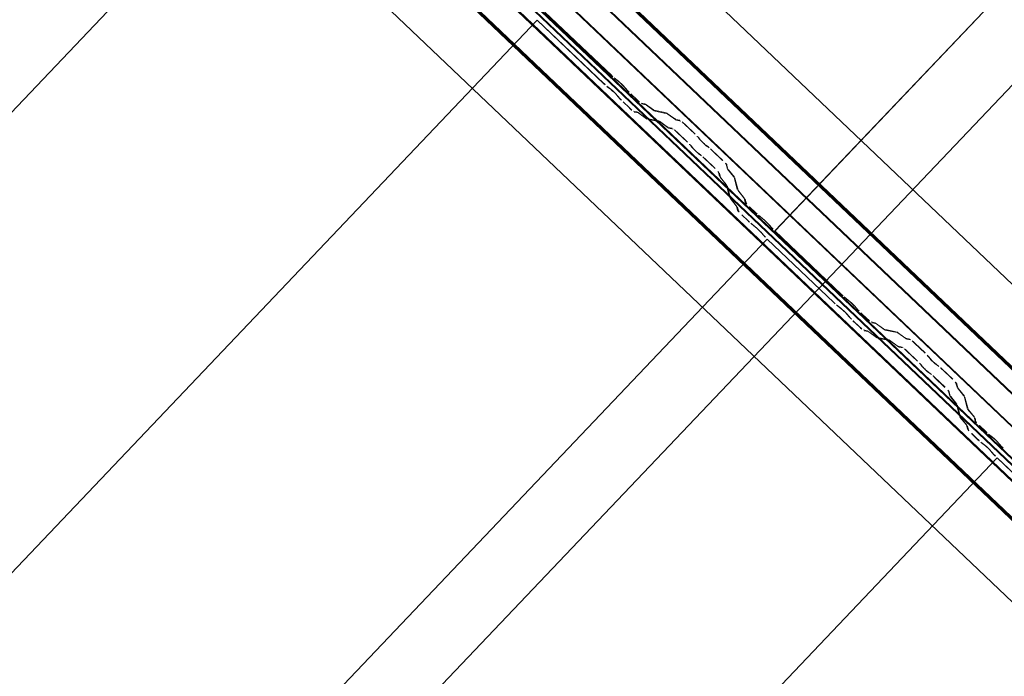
# Model space of a CAD drawing. Header units: metres. Extents: x 32343131.6 to 32343183.7, y 5699223.3 to 5699275.1.
# Tile 138 of 190: x 32343166.6 to 32343167.8, y 5699239.7 to 5699240.5. Entities that reach past the tile are written whole.
import ezdxf

# ---------------------------------------------------------------- set-up
doc = ezdxf.new("R2010")
doc.units = ezdxf.units.M
doc.layers.add('0-1', color=7, linetype='Continuous', lineweight=5)
doc.layers.add('G-ANNO-SYMB-1', color=7, linetype='Continuous', lineweight=9)
for name, color, linetype, lineweight, true_color in [('A-ROOF-1', 7, 'Continuous', 5, 0xcccccc), ('E-POWR-CNDT-1', 5, 'Continuous', 70, 0x0000ff), ('S-BEAM-1', 7, 'Continuous', 5, 0xcccccc)]:
    doc.layers.add(name, color=color, linetype=linetype, lineweight=lineweight, true_color=true_color)

# ---------------------------------------------------------------- blocks, each defined once
blk = doc.blocks.new('Ortgang Hochpunkt1 - Ortgang Hochpunkt-3544518-TGA_190_LP5_GR_DA-TGA-01_G_')
at = {"layer": 'A-ROOF-1'}
for p, q in [((89.4753, -25.0355), (54.6993, 8.0497)), ((89.4753, -25.0355), (54.6993, 8.0497)), ((86.4354, -22.3491), (80.6888, -16.8819)), ((86.4339, -22.349), (80.689, -16.8833)), ((86.4267, -22.3482), (80.6901, -16.8905)), ((86.4255, -22.3481), (80.6903, -16.8917)), ((86.4075, -22.3502), (80.6891, -16.9098)), ((80.6893, -16.9082), (86.4091, -22.3499))]:
    blk.add_line(p, q, dxfattribs=at)
blk = doc.blocks.new('Wasserleitblech1 - Wasserleitblech-3545928-TGA_190_LP5_GR_DA-TGA-01_G_')
at = {"layer": 'A-ROOF-1'}
for p, q in [((97.5593, -16.5384), (62.7833, 16.5468)), ((97.5593, -16.5384), (62.7833, 16.5468)), ((94.7273, -13.5991), (89.0149, -8.1643)), ((89.0159, -8.1639), (94.7277, -13.598)), ((94.7238, -13.6344), (88.9793, -8.1692)), ((94.7236, -13.6332), (88.9806, -8.1694))]:
    blk.add_line(p, q, dxfattribs=at)
blk = doc.blocks.new('ARC_190_LPX_FM_Stellplätze_rvt-1-TGA_190_LP5_GR_DA-TGA-01_G_')
at = {"layer": 'S-BEAM-1'}
for p, q in [((32343167.5331, 5699240.2328), (32343175.7954, 5699248.9173)), ((32343167.5331, 5699240.2328), (32343175.7954, 5699248.9173)), ((32343167.5332, 5699240.2329), (32343175.7955, 5699248.9174)), ((32343167.5332, 5699240.2329), (32343175.7955, 5699248.9174)), ((32343159.0366, 5699232.3901), (32343166.9808, 5699240.7404)), ((32343159.0366, 5699232.3901), (32343166.9808, 5699240.7404)), ((32343159.0366, 5699232.3901), (32343166.9807, 5699240.7403)), ((32343159.0366, 5699232.3901), (32343166.9807, 5699240.7403)), ((32343167.2614, 5699240.4913), (32343167.3403, 5699240.4163)), ((32343167.3404, 5699240.4164), (32343167.2615, 5699240.4914)), ((32343158.9901, 5699231.7973), (32343167.2524, 5699240.4818)), ((32343158.9901, 5699231.7973), (32343167.2524, 5699240.4818)), ((32343158.9902, 5699231.7974), (32343167.2525, 5699240.4819)), ((32343158.9902, 5699231.7974), (32343167.2525, 5699240.4819)), ((32343167.2524, 5699240.4818), (32343167.2525, 5699240.4819)), ((32343167.2525, 5699240.4819), (32343167.2524, 5699240.4818)), ((32343167.3312, 5699240.4068), (32343167.2524, 5699240.4818)), ((32343167.2525, 5699240.4819), (32343167.3313, 5699240.4069)), ((32343167.3483, 5699240.4098), (32343167.3435, 5699240.4136)), ((32343167.3442, 5699240.4128), (32343167.349, 5699240.409)), ((32343167.3345, 5699240.4041), (32343167.3393, 5699240.4003)), ((32343167.34, 5699240.3995), (32343167.3352, 5699240.4033)), ((32343167.3551, 5699240.4031), (32343167.3592, 5699240.3986)), ((32343167.36, 5699240.3979), (32343167.356, 5699240.4025)), ((32343167.3502, 5699240.3891), (32343167.3461, 5699240.3937)), ((32343167.347, 5699240.393), (32343167.351, 5699240.3884)), ((32343167.3629, 5699240.3948), (32343167.3704, 5699240.3876)), ((32343167.3705, 5699240.3877), (32343167.363, 5699240.3949)), ((32343167.3539, 5699240.3854), (32343167.3615, 5699240.3782)), ((32343167.3614, 5699240.3782), (32343167.3539, 5699240.3853)), ((32343167.3795, 5699240.3831), (32343167.3751, 5699240.384)), ((32343167.3762, 5699240.3829), (32343167.3806, 5699240.382)), ((32343167.3898, 5699240.3758), (32343167.3805, 5699240.3825)), ((32343167.3814, 5699240.3816), (32343167.3906, 5699240.3749)), ((32343167.405, 5699240.3724), (32343167.3906, 5699240.3754)), ((32343167.3661, 5699240.3745), (32343167.3705, 5699240.3736)), ((32343167.3716, 5699240.3725), (32343167.3671, 5699240.3734)), ((32343167.3715, 5699240.373), (32343167.3807, 5699240.3663)), ((32343167.3816, 5699240.3654), (32343167.3724, 5699240.3721)), ((32343167.3815, 5699240.3659), (32343167.396, 5699240.3629)), ((32343167.3971, 5699240.3619), (32343167.3826, 5699240.3648)), ((32343167.3916, 5699240.3743), (32343167.4061, 5699240.3714)), ((32343167.4152, 5699240.3652), (32343167.406, 5699240.3718)), ((32343167.4069, 5699240.3709), (32343167.4161, 5699240.3643)), ((32343167.421, 5699240.3637), (32343167.416, 5699240.3647)), ((32343167.4171, 5699240.3637), (32343167.422, 5699240.3627)), ((32343167.397, 5699240.3624), (32343167.4062, 5699240.3557)), ((32343167.4071, 5699240.3548), (32343167.3979, 5699240.3614)), ((32343167.407, 5699240.3552), (32343167.4119, 5699240.3542)), ((32343167.413, 5699240.3532), (32343167.4081, 5699240.3542)), ((32343167.4266, 5699240.3589), (32343167.439, 5699240.3472)), ((32343167.4391, 5699240.3473), (32343167.4267, 5699240.359)), ((32343167.4299, 5699240.3377), (32343167.4176, 5699240.3494)), ((32343167.4177, 5699240.3495), (32343167.43, 5699240.3378)), ((32343167.4424, 5699240.3436), (32343167.4442, 5699240.3414)), ((32343167.4451, 5699240.3406), (32343167.4433, 5699240.3428)), ((32343167.4352, 5699240.3319), (32343167.4334, 5699240.3341)), ((32343167.4343, 5699240.3333), (32343167.4361, 5699240.3311)), ((32343167.4546, 5699240.3321), (32343167.4523, 5699240.3338)), ((32343167.4532, 5699240.3329), (32343167.4554, 5699240.3312)), ((32343167.4433, 5699240.3243), (32343167.4456, 5699240.3226)), ((32343167.4464, 5699240.3217), (32343167.4441, 5699240.3234)), ((32343167.4625, 5699240.3067), (32343167.4502, 5699240.3185)), ((32343167.4503, 5699240.3185), (32343167.4626, 5699240.3068)), ((32343167.4592, 5699240.3279), (32343167.4715, 5699240.3162)), ((32343167.4716, 5699240.3163), (32343167.4593, 5699240.328)), ((32343167.4755, 5699240.3118), (32343167.4768, 5699240.3069)), ((32343167.4778, 5699240.3059), (32343167.4766, 5699240.3108)), ((32343167.4774, 5699240.3059), (32343167.4845, 5699240.2971)), ((32343167.4855, 5699240.2963), (32343167.4783, 5699240.3051)), ((32343167.4677, 5699240.2974), (32343167.4665, 5699240.3023)), ((32343167.4676, 5699240.3013), (32343167.4688, 5699240.2964)), ((32343167.4755, 5699240.2876), (32343167.4684, 5699240.2965)), ((32343167.4693, 5699240.2956), (32343167.4764, 5699240.2868)), ((32343167.485, 5699240.2963), (32343167.4887, 5699240.282)), ((32343167.4897, 5699240.281), (32343167.4861, 5699240.2953)), ((32343167.4796, 5699240.2725), (32343167.476, 5699240.2868)), ((32343167.4771, 5699240.2858), (32343167.4807, 5699240.2715)), ((32343167.4874, 5699240.2627), (32343167.4803, 5699240.2715)), ((32343167.4812, 5699240.2707), (32343167.4883, 5699240.2619)), ((32343167.4893, 5699240.281), (32343167.4964, 5699240.2722)), ((32343167.4974, 5699240.2713), (32343167.4902, 5699240.2802)), ((32343167.4969, 5699240.2714), (32343167.498, 5699240.267)), ((32343167.4991, 5699240.266), (32343167.498, 5699240.2704)), ((32343167.489, 5699240.2575), (32343167.4879, 5699240.2619)), ((32343167.489, 5699240.2609), (32343167.4901, 5699240.2565)), ((32343167.503, 5699240.2615), (32343167.5105, 5699240.2543)), ((32343167.5106, 5699240.2544), (32343167.5031, 5699240.2616)), ((32343167.5015, 5699240.2448), (32343167.494, 5699240.252)), ((32343167.4941, 5699240.2521), (32343167.5016, 5699240.2449)), ((32343167.5186, 5699240.2478), (32343167.5138, 5699240.2516)), ((32343167.5145, 5699240.2508), (32343167.5193, 5699240.247)), ((32343167.5048, 5699240.2421), (32343167.5095, 5699240.2383)), ((32343167.5102, 5699240.2375), (32343167.5055, 5699240.2413)), ((32343167.5254, 5699240.2412), (32343167.5294, 5699240.2366)), ((32343167.5303, 5699240.2359), (32343167.5262, 5699240.2405)), ((32343167.5204, 5699240.2271), (32343167.5164, 5699240.2317)), ((32343167.5172, 5699240.231), (32343167.5212, 5699240.2264)), ((32343167.5332, 5699240.2329), (32343167.5331, 5699240.2328)), ((32343167.5331, 5699240.2328), (32343167.5332, 5699240.2329)), ((32343167.5331, 5699240.2328), (32343167.612, 5699240.1578)), ((32343167.612, 5699240.1579), (32343167.5332, 5699240.2329)), ((32343159.2618, 5699231.5388), (32343167.5241, 5699240.2233)), ((32343159.2618, 5699231.5388), (32343167.5241, 5699240.2233)), ((32343159.2619, 5699231.5389), (32343167.5242, 5699240.2234)), ((32343159.2619, 5699231.5389), (32343167.5242, 5699240.2234)), ((32343167.5241, 5699240.2233), (32343167.5242, 5699240.2234)), ((32343167.5242, 5699240.2234), (32343167.5241, 5699240.2233)), ((32343167.6029, 5699240.1483), (32343167.5241, 5699240.2233)), ((32343167.5242, 5699240.2234), (32343167.603, 5699240.1484)), ((32343167.62, 5699240.1513), (32343167.6152, 5699240.1551)), ((32343167.6159, 5699240.1543), (32343167.6207, 5699240.1505)), ((32343167.6062, 5699240.1456), (32343167.611, 5699240.1418)), ((32343167.6117, 5699240.141), (32343167.6069, 5699240.1448)), ((32343167.6268, 5699240.1447), (32343167.6309, 5699240.1401)), ((32343167.6317, 5699240.1394), (32343167.6277, 5699240.144)), ((32343167.6218, 5699240.1306), (32343167.6178, 5699240.1352)), ((32343167.6186, 5699240.1345), (32343167.6227, 5699240.13)), ((32343167.6346, 5699240.1363), (32343167.6421, 5699240.1292)), ((32343167.6422, 5699240.1293), (32343167.6347, 5699240.1364)), ((32343167.6331, 5699240.1197), (32343167.6255, 5699240.1268)), ((32343167.6256, 5699240.1269), (32343167.6332, 5699240.1198)), ((32343167.6512, 5699240.1246), (32343167.6468, 5699240.1255)), ((32343167.6479, 5699240.1244), (32343167.6523, 5699240.1235)), ((32343167.6614, 5699240.1173), (32343167.6522, 5699240.124)), ((32343167.6531, 5699240.1231), (32343167.6623, 5699240.1164)), ((32343167.6378, 5699240.116), (32343167.6422, 5699240.1151)), ((32343167.6433, 5699240.1141), (32343167.6388, 5699240.115)), ((32343167.6432, 5699240.1145), (32343167.6524, 5699240.1079)), ((32343167.6533, 5699240.1069), (32343167.6441, 5699240.1136)), ((32343167.6532, 5699240.1074), (32343167.6677, 5699240.1045)), ((32343167.6767, 5699240.1139), (32343167.6622, 5699240.1169)), ((32343167.6633, 5699240.1158), (32343167.6778, 5699240.1129)), ((32343167.6869, 5699240.1067), (32343167.6777, 5699240.1134)), ((32343167.6786, 5699240.1124), (32343167.6878, 5699240.1058)), ((32343167.6688, 5699240.1034), (32343167.6543, 5699240.1064)), ((32343167.6687, 5699240.1039), (32343167.6779, 5699240.0972)), ((32343167.6788, 5699240.0963), (32343167.6695, 5699240.103)), ((32343167.6787, 5699240.0968), (32343167.6836, 5699240.0957)), ((32343167.6847, 5699240.0947), (32343167.6798, 5699240.0957)), ((32343167.6926, 5699240.1052), (32343167.6877, 5699240.1062)), ((32343167.6888, 5699240.1052), (32343167.6937, 5699240.1042)), ((32343167.6983, 5699240.1004), (32343167.7107, 5699240.0887)), ((32343167.7107, 5699240.0888), (32343167.6984, 5699240.1005)), ((32343167.7016, 5699240.0792), (32343167.6893, 5699240.0909)), ((32343167.6894, 5699240.091), (32343167.7017, 5699240.0793)), ((32343167.7141, 5699240.0851), (32343167.7159, 5699240.0829)), ((32343167.7168, 5699240.0821), (32343167.715, 5699240.0843)), ((32343167.7069, 5699240.0734), (32343167.7051, 5699240.0756)), ((32343167.706, 5699240.0748), (32343167.7078, 5699240.0726)), ((32343167.7263, 5699240.0736), (32343167.724, 5699240.0753)), ((32343167.7248, 5699240.0744), (32343167.7271, 5699240.0727)), ((32343167.715, 5699240.0658), (32343167.7173, 5699240.0641)), ((32343167.7181, 5699240.0632), (32343167.7158, 5699240.0649)), ((32343167.7309, 5699240.0695), (32343167.7432, 5699240.0577)), ((32343167.7433, 5699240.0578), (32343167.731, 5699240.0696)), ((32343167.7219, 5699240.0601), (32343167.7343, 5699240.0483)), ((32343167.7342, 5699240.0482), (32343167.7219, 5699240.06)), ((32343167.7472, 5699240.0533), (32343167.7484, 5699240.0484)), ((32343167.7495, 5699240.0474), (32343167.7483, 5699240.0523)), ((32343167.7394, 5699240.0389), (32343167.7382, 5699240.0438)), ((32343167.7393, 5699240.0428), (32343167.7405, 5699240.0379)), ((32343167.7472, 5699240.0291), (32343167.7401, 5699240.038)), ((32343167.7491, 5699240.0475), (32343167.7562, 5699240.0386)), ((32343167.7571, 5699240.0378), (32343167.75, 5699240.0466)), ((32343167.7567, 5699240.0378), (32343167.7603, 5699240.0235)), ((32343167.741, 5699240.0372), (32343167.7481, 5699240.0283)), ((32343167.7513, 5699240.014), (32343167.7477, 5699240.0283)), ((32343167.7488, 5699240.0273), (32343167.7524, 5699240.013)), ((32343167.7614, 5699240.0225), (32343167.7578, 5699240.0368)), ((32343167.761, 5699240.0226), (32343167.7681, 5699240.0137)), ((32343167.769, 5699240.0129), (32343167.7619, 5699240.0217)), ((32343167.7591, 5699240.0042), (32343167.7519, 5699240.0131)), ((32343167.7529, 5699240.0123), (32343167.76, 5699240.0034)), ((32343167.7607, 5699239.999), (32343167.7596, 5699240.0034)), ((32343167.7686, 5699240.0129), (32343167.7697, 5699240.0085)), ((32343167.7708, 5699240.0075), (32343167.7697, 5699240.0119)), ((32343167.7747, 5699240.003), (32343167.7822, 5699239.9958)), ((32343167.7823, 5699239.9959), (32343167.7748, 5699240.0031)), ((32343167.7607, 5699240.0024), (32343167.7618, 5699239.998)), ((32343167.7732, 5699239.9864), (32343167.7657, 5699239.9935)), ((32343167.7658, 5699239.9936), (32343167.7733, 5699239.9864)), ((32343167.7902, 5699239.9893), (32343167.7855, 5699239.9931)), ((32343167.7862, 5699239.9923), (32343167.7909, 5699239.9885)), ((32343167.7765, 5699239.9836), (32343167.7812, 5699239.9798)), ((32343167.7819, 5699239.979), (32343167.7772, 5699239.9828)), ((32343167.7971, 5699239.9827), (32343167.8011, 5699239.9781)), ((32343167.8019, 5699239.9775), (32343167.7979, 5699239.982)), ((32343167.7921, 5699239.9686), (32343167.7881, 5699239.9732)), ((32343167.7889, 5699239.9725), (32343167.7929, 5699239.968)), ((32343159.5335, 5699231.2803), (32343167.7958, 5699239.9648)), ((32343159.5335, 5699231.2803), (32343167.7958, 5699239.9648)), ((32343159.5336, 5699231.2804), (32343167.7959, 5699239.9649)), ((32343159.5336, 5699231.2804), (32343167.7959, 5699239.9649)), ((32343167.7958, 5699239.9648), (32343167.7959, 5699239.9649)), ((32343167.7959, 5699239.9649), (32343167.7958, 5699239.9648)), ((32343167.8746, 5699239.8899), (32343167.7958, 5699239.9648)), ((32343167.7959, 5699239.9649), (32343167.8747, 5699239.8899))]:
    blk.add_line(p, q, dxfattribs=at)
for centre, major_axis, ratio, start_param, end_param in [((32343167.3407, 5699240.4168), (-0.00543, 0.00517), 0.087156, 1.570796, 2.355302), ((32343167.3407, 5699240.4168), (-0.00435, 0.00414), 0.087156, 1.570796, 2.355303), ((32343167.3518, 5699240.4058), (-0.00543, 0.00517), 0.087156, 3.927882, 5.496895), ((32343167.3317, 5699240.4073), (-0.00543, 0.00517), 0.087155, 1.570797, 2.355303), ((32343167.3317, 5699240.4073), (-0.00435, 0.00414), 0.087155, 1.570797, 2.355303), ((32343167.3428, 5699240.3963), (-0.00543, 0.00517), 0.087155, 3.927884, 5.496896), ((32343167.3428, 5699240.3963), (-0.00435, 0.00414), 0.087155, 3.927883, 5.496899), ((32343167.3518, 5699240.4058), (-0.00435, 0.00414), 0.087156, 3.927877, 5.496895), ((32343167.3633, 5699240.3953), (-0.00543, 0.00517), 0.087156, 0.78629, 1.570797), ((32343167.3543, 5699240.3858), (-0.00543, 0.00517), 0.087156, 0.786292, 1.570796), ((32343167.3543, 5699240.3858), (-0.00435, 0.00414), 0.087156, 0.78629, 1.570796), ((32343167.3633, 5699240.3953), (-0.00435, 0.00414), 0.087156, 0.786288, 1.570797), ((32343167.3708, 5699240.3881), (-0.00543, 0.00517), 0.087156, 1.570796, 3.0036), ((32343167.3708, 5699240.3881), (-0.00435, 0.00414), 0.087155, 1.570796, 3.003604), ((32343167.3618, 5699240.3786), (-0.00543, 0.00517), 0.087155, 1.570797, 3.003604), ((32343167.3618, 5699240.3786), (-0.00435, 0.00414), 0.087156, 1.570797, 3.003607), ((32343167.3849, 5699240.3779), (-0.00543, 0.00517), 0.087156, 5.711274, 6.1452), ((32343167.3849, 5699240.3779), (-0.00435, 0.00414), 0.087156, 5.711272, 6.145196), ((32343167.3863, 5699240.3795), (-0.00435, 0.00414), 0.087156, 2.569685, 3.003603), ((32343167.3863, 5699240.3795), (-0.00543, 0.00517), 0.087155, 2.569681, 3.003602), ((32343167.3758, 5699240.3684), (-0.00543, 0.00517), 0.087156, 5.711278, 6.145196), ((32343167.3758, 5699240.3684), (-0.00435, 0.00414), 0.087156, 5.711273, 6.145193), ((32343167.3773, 5699240.37), (-0.00435, 0.00414), 0.087156, 2.569681, 3.003605), ((32343167.3773, 5699240.37), (-0.00543, 0.00517), 0.087156, 2.569681, 3.003604), ((32343167.4103, 5699240.3672), (-0.00543, 0.00517), 0.087156, 5.711274, 6.145198), ((32343167.4103, 5699240.3672), (-0.00435, 0.00414), 0.087156, 5.711272, 6.145196), ((32343167.4118, 5699240.3689), (-0.00435, 0.00414), 0.087156, 2.569683, 3.003604), ((32343167.4118, 5699240.3689), (-0.00543, 0.00517), 0.087156, 2.569681, 3.003601), ((32343167.4263, 5699240.3585), (-0.00543, 0.00517), 0.087156, 4.712389, 6.1452), ((32343167.4013, 5699240.3577), (-0.00543, 0.00517), 0.087156, 5.711278, 6.145196), ((32343167.4013, 5699240.3577), (-0.00435, 0.00414), 0.087156, 5.711273, 6.145193), ((32343167.4027, 5699240.3594), (-0.00435, 0.00414), 0.087156, 2.56968, 3.003605), ((32343167.4027, 5699240.3594), (-0.00543, 0.00517), 0.087156, 2.569682, 3.003604), ((32343167.4173, 5699240.349), (-0.00543, 0.00517), 0.087156, 4.712389, 6.145196), ((32343167.4173, 5699240.349), (-0.00435, 0.00414), 0.087156, 4.712389, 6.145191), ((32343167.4263, 5699240.3585), (-0.00435, 0.00414), 0.087156, 4.712389, 6.145196), ((32343167.4386, 5699240.3468), (-0.00435, 0.00414), 0.087156, 3.741007, 4.712389), ((32343167.4386, 5699240.3468), (-0.00543, 0.00517), 0.087156, 3.74101, 4.712389), ((32343167.4489, 5699240.3374), (-0.00543, 0.00517), 0.087156, 0.599417, 2.542175), ((32343167.4489, 5699240.3374), (-0.00435, 0.00414), 0.087155, 0.599417, 2.542176), ((32343167.4296, 5699240.3373), (-0.00435, 0.00414), 0.087156, 3.741009, 4.712389), ((32343167.4296, 5699240.3373), (-0.00543, 0.00517), 0.087156, 3.741009, 4.712389), ((32343167.4399, 5699240.3279), (-0.00543, 0.00517), 0.087155, 0.599421, 2.542176), ((32343167.4399, 5699240.3279), (-0.00435, 0.00414), 0.087155, 0.599418, 2.542181), ((32343167.4588, 5699240.3276), (-0.00543, 0.00517), 0.087156, 4.712389, 5.683769), ((32343167.4588, 5699240.3276), (-0.00435, 0.00414), 0.087155, 4.712389, 5.683768), ((32343167.4498, 5699240.3181), (-0.00543, 0.00517), 0.087156, 4.712389, 5.683768), ((32343167.4498, 5699240.3181), (-0.00435, 0.00414), 0.087156, 4.712389, 5.683766), ((32343167.4712, 5699240.3158), (-0.00435, 0.00414), 0.087156, 3.27958, 4.712389), ((32343167.4712, 5699240.3158), (-0.00543, 0.00517), 0.087156, 3.279581, 4.712389), ((32343167.4822, 5699240.3019), (-0.00543, 0.00517), 0.087155, 0.137989, 0.571912), ((32343167.4822, 5699240.3019), (-0.00435, 0.00414), 0.087156, 0.137987, 0.571912), ((32343167.4621, 5699240.3063), (-0.00435, 0.00414), 0.087156, 3.279581, 4.712389), ((32343167.4621, 5699240.3063), (-0.00543, 0.00517), 0.087156, 3.279579, 4.712389), ((32343167.4732, 5699240.2924), (-0.00543, 0.00517), 0.087156, 0.137986, 0.571912), ((32343167.4732, 5699240.2924), (-0.00435, 0.00414), 0.087156, 0.137988, 0.571915), ((32343167.4806, 5699240.3003), (-0.00435, 0.00414), 0.087156, 3.279583, 3.713505), ((32343167.4806, 5699240.3003), (-0.00543, 0.00517), 0.087156, 3.279581, 3.713503), ((32343167.4716, 5699240.2909), (-0.00435, 0.00414), 0.087156, 3.279581, 3.713507), ((32343167.4716, 5699240.2909), (-0.00543, 0.00517), 0.087155, 3.279579, 3.713505), ((32343167.4941, 5699240.2769), (-0.00543, 0.00517), 0.087156, 0.137989, 0.571912), ((32343167.4851, 5699240.2675), (-0.00543, 0.00517), 0.087156, 0.137985, 0.571912), ((32343167.4851, 5699240.2675), (-0.00435, 0.00414), 0.087156, 0.137989, 0.57191), ((32343167.4941, 5699240.2769), (-0.00435, 0.00414), 0.087156, 0.137985, 0.571912), ((32343167.4925, 5699240.2754), (-0.00435, 0.00414), 0.087156, 3.279585, 3.713505), ((32343167.4925, 5699240.2754), (-0.00543, 0.00517), 0.087156, 3.279581, 3.713504), ((32343167.4835, 5699240.266), (-0.00435, 0.00414), 0.087156, 3.279581, 3.713503), ((32343167.4835, 5699240.266), (-0.00543, 0.00517), 0.087156, 3.279577, 3.713505), ((32343167.5035, 5699240.2619), (-0.00543, 0.00517), 0.087156, 0.137989, 1.570796), ((32343167.5035, 5699240.2619), (-0.00435, 0.00414), 0.087156, 0.137983, 1.570796), ((32343167.4944, 5699240.2525), (-0.00543, 0.00517), 0.087156, 0.137994, 1.570796), ((32343167.4944, 5699240.2525), (-0.00435, 0.00414), 0.087156, 0.137989, 1.570796), ((32343167.511, 5699240.2548), (-0.00543, 0.00517), 0.087156, 1.570797, 2.355304), ((32343167.511, 5699240.2548), (-0.00435, 0.00414), 0.087156, 1.570796, 2.355303), ((32343167.5221, 5699240.2438), (-0.00543, 0.00517), 0.087155, 3.927883, 5.496894), ((32343167.5221, 5699240.2438), (-0.00435, 0.00414), 0.087155, 3.927886, 5.496896), ((32343167.502, 5699240.2453), (-0.00543, 0.00517), 0.087156, 1.570797, 2.355303), ((32343167.502, 5699240.2453), (-0.00435, 0.00414), 0.087156, 1.570797, 2.355308), ((32343167.5131, 5699240.2343), (-0.00543, 0.00517), 0.087156, 3.927883, 5.496895), ((32343167.5131, 5699240.2343), (-0.00435, 0.00414), 0.087156, 3.927883, 5.496895), ((32343167.5336, 5699240.2333), (-0.00543, 0.00517), 0.087155, 0.78629, 1.570796), ((32343167.5336, 5699240.2333), (-0.00435, 0.00414), 0.087156, 0.786289, 1.570796), ((32343167.5246, 5699240.2238), (-0.00543, 0.00517), 0.087156, 0.78629, 1.570797), ((32343167.5246, 5699240.2238), (-0.00435, 0.00414), 0.087155, 0.78629, 1.570797), ((32343167.6124, 5699240.1583), (-0.00435, 0.00414), 0.087155, 1.570796, 2.355303), ((32343167.6124, 5699240.1583), (-0.00543, 0.00517), 0.087156, 1.570796, 2.355302), ((32343167.6034, 5699240.1488), (-0.00543, 0.00517), 0.087155, 1.570797, 2.355303), ((32343167.6034, 5699240.1488), (-0.00435, 0.00414), 0.087155, 1.570797, 2.355304), ((32343167.6235, 5699240.1473), (-0.00543, 0.00517), 0.087156, 3.927883, 5.496896), ((32343167.6235, 5699240.1473), (-0.00435, 0.00414), 0.087156, 3.927882, 5.496895), ((32343167.6145, 5699240.1378), (-0.00543, 0.00517), 0.087155, 3.927883, 5.496896), ((32343167.6145, 5699240.1378), (-0.00435, 0.00414), 0.087155, 3.927883, 5.496898), ((32343167.626, 5699240.1273), (-0.00543, 0.00517), 0.087156, 0.786287, 1.570796), ((32343167.635, 5699240.1368), (-0.00543, 0.00517), 0.087156, 0.78629, 1.570796), ((32343167.635, 5699240.1368), (-0.00435, 0.00414), 0.087156, 0.78629, 1.570797), ((32343167.626, 5699240.1273), (-0.00435, 0.00414), 0.087156, 0.78629, 1.570796), ((32343167.6335, 5699240.1201), (-0.00543, 0.00517), 0.087156, 1.570796, 3.003604), ((32343167.6335, 5699240.1201), (-0.00435, 0.00414), 0.087155, 1.570796, 3.003605), ((32343167.6425, 5699240.1296), (-0.00543, 0.00517), 0.087156, 1.570796, 3.003602), ((32343167.6425, 5699240.1296), (-0.00435, 0.00414), 0.087155, 1.570797, 3.003604), ((32343167.6566, 5699240.1194), (-0.00543, 0.00517), 0.087155, 5.711274, 6.145198), ((32343167.6566, 5699240.1194), (-0.00435, 0.00414), 0.087156, 5.711272, 6.145196), ((32343167.6475, 5699240.1099), (-0.00543, 0.00517), 0.087156, 5.711277, 6.145196), ((32343167.6475, 5699240.1099), (-0.00435, 0.00414), 0.087156, 5.711273, 6.145193), ((32343167.649, 5699240.1115), (-0.00435, 0.00414), 0.087156, 2.569681, 3.003605), ((32343167.658, 5699240.121), (-0.00435, 0.00414), 0.087156, 2.56968, 3.003603), ((32343167.658, 5699240.121), (-0.00543, 0.00517), 0.087156, 2.569681, 3.003605), ((32343167.682, 5699240.1088), (-0.00543, 0.00517), 0.087155, 5.711273, 6.145198), ((32343167.682, 5699240.1088), (-0.00435, 0.00414), 0.087156, 5.711271, 6.145196), ((32343167.649, 5699240.1115), (-0.00543, 0.00517), 0.087156, 2.569681, 3.003604), ((32343167.673, 5699240.0993), (-0.00543, 0.00517), 0.087156, 5.711278, 6.145196), ((32343167.673, 5699240.0993), (-0.00435, 0.00414), 0.087156, 5.711273, 6.14519), ((32343167.6744, 5699240.1009), (-0.00435, 0.00414), 0.087156, 2.569681, 3.003605), ((32343167.6744, 5699240.1009), (-0.00543, 0.00517), 0.087156, 2.569681, 3.003604), ((32343167.6889, 5699240.0906), (-0.00543, 0.00517), 0.087156, 4.712389, 6.145196), ((32343167.6835, 5699240.1104), (-0.00435, 0.00414), 0.087156, 2.56968, 3.003603), ((32343167.6835, 5699240.1104), (-0.00543, 0.00517), 0.087155, 2.569681, 3.003601), ((32343167.698, 5699240.1), (-0.00543, 0.00517), 0.087156, 4.712389, 6.145199), ((32343167.698, 5699240.1), (-0.00435, 0.00414), 0.087156, 4.712389, 6.145196), ((32343167.6889, 5699240.0906), (-0.00435, 0.00414), 0.087156, 4.712389, 6.145196), ((32343167.7103, 5699240.0883), (-0.00435, 0.00414), 0.087156, 3.741012, 4.712389), ((32343167.7103, 5699240.0883), (-0.00543, 0.00517), 0.087156, 3.74101, 4.712389), ((32343167.7013, 5699240.0788), (-0.00435, 0.00414), 0.087156, 3.741009, 4.712389), ((32343167.7013, 5699240.0788), (-0.00543, 0.00517), 0.087156, 3.741011, 4.712389), ((32343167.7116, 5699240.0694), (-0.00543, 0.00517), 0.087156, 0.599422, 2.542176), ((32343167.7116, 5699240.0694), (-0.00435, 0.00414), 0.087155, 0.599417, 2.542175), ((32343167.7206, 5699240.0789), (-0.00543, 0.00517), 0.087156, 0.599417, 2.542175), ((32343167.7206, 5699240.0789), (-0.00435, 0.00414), 0.087155, 0.599417, 2.542176), ((32343167.7305, 5699240.0691), (-0.00543, 0.00517), 0.087156, 4.712389, 5.683769), ((32343167.7215, 5699240.0596), (-0.00543, 0.00517), 0.087156, 4.712389, 5.683768), ((32343167.7215, 5699240.0596), (-0.00435, 0.00414), 0.087156, 4.712389, 5.683768), ((32343167.7305, 5699240.0691), (-0.00435, 0.00414), 0.087156, 4.712389, 5.683768), ((32343167.7428, 5699240.0574), (-0.00435, 0.00414), 0.087156, 3.279582, 4.712389), ((32343167.7428, 5699240.0574), (-0.00543, 0.00517), 0.087155, 3.279582, 4.71239), ((32343167.7338, 5699240.0479), (-0.00435, 0.00414), 0.087155, 3.279582, 4.712389), ((32343167.7338, 5699240.0479), (-0.00543, 0.00517), 0.087156, 3.279579, 4.712389), ((32343167.7449, 5699240.0339), (-0.00543, 0.00517), 0.087156, 0.137986, 0.571912), ((32343167.7449, 5699240.0339), (-0.00435, 0.00414), 0.087156, 0.137989, 0.57191), ((32343167.7539, 5699240.0434), (-0.00543, 0.00517), 0.087156, 0.137989, 0.57191), ((32343167.7539, 5699240.0434), (-0.00435, 0.00414), 0.087156, 0.137986, 0.571912), ((32343167.7523, 5699240.0419), (-0.00435, 0.00414), 0.087156, 3.279584, 3.713505), ((32343167.7433, 5699240.0324), (-0.00435, 0.00414), 0.087155, 3.279582, 3.713511), ((32343167.7433, 5699240.0324), (-0.00543, 0.00517), 0.087156, 3.279581, 3.713505), ((32343167.7523, 5699240.0419), (-0.00543, 0.00517), 0.087155, 3.279582, 3.713504), ((32343167.7658, 5699240.0185), (-0.00543, 0.00517), 0.087156, 0.137989, 0.571913), ((32343167.7658, 5699240.0185), (-0.00435, 0.00414), 0.087156, 0.137986, 0.571912), ((32343167.7568, 5699240.009), (-0.00543, 0.00517), 0.087156, 0.137983, 0.571912), ((32343167.7568, 5699240.009), (-0.00435, 0.00414), 0.087156, 0.137989, 0.571909), ((32343167.7552, 5699240.0075), (-0.00435, 0.00414), 0.087156, 3.279581, 3.713503), ((32343167.7552, 5699240.0075), (-0.00543, 0.00517), 0.087156, 3.279581, 3.713505), ((32343167.7642, 5699240.017), (-0.00435, 0.00414), 0.087155, 3.279582, 3.713505), ((32343167.7642, 5699240.017), (-0.00543, 0.00517), 0.087156, 3.279581, 3.713503), ((32343167.7751, 5699240.0035), (-0.00543, 0.00517), 0.087156, 0.137989, 1.570796), ((32343167.7751, 5699240.0035), (-0.00435, 0.00414), 0.087156, 0.137982, 1.570796), ((32343167.7661, 5699239.994), (-0.00543, 0.00517), 0.087156, 0.137986, 1.570796), ((32343167.7661, 5699239.994), (-0.00435, 0.00414), 0.087156, 0.137989, 1.570796), ((32343167.7827, 5699239.9963), (-0.00543, 0.00517), 0.087156, 1.570797, 2.355302), ((32343167.7827, 5699239.9963), (-0.00435, 0.00414), 0.087156, 1.570797, 2.355303), ((32343167.7736, 5699239.9868), (-0.00543, 0.00517), 0.087156, 1.570796, 2.355303), ((32343167.7736, 5699239.9868), (-0.00435, 0.00414), 0.087156, 1.570796, 2.355305), ((32343167.7847, 5699239.9759), (-0.00543, 0.00517), 0.087156, 3.927884, 5.496895), ((32343167.7938, 5699239.9853), (-0.00543, 0.00517), 0.087155, 3.927883, 5.496896), ((32343167.7938, 5699239.9853), (-0.00435, 0.00414), 0.087155, 3.927885, 5.496896), ((32343167.7847, 5699239.9759), (-0.00435, 0.00414), 0.087156, 3.927883, 5.496895), ((32343167.7963, 5699239.9653), (-0.00543, 0.00517), 0.087156, 0.786291, 1.570797), ((32343167.7963, 5699239.9653), (-0.00435, 0.00414), 0.087156, 0.78629, 1.570797), ((32343167.8053, 5699239.9748), (-0.00543, 0.00517), 0.087155, 0.78629, 1.570796), ((32343167.8053, 5699239.9748), (-0.00435, 0.00414), 0.087156, 0.786292, 1.570796)]:
    blk.add_ellipse(centre, major_axis=major_axis, ratio=ratio, start_param=start_param, end_param=end_param, dxfattribs=at)
at = {"layer": 'A-ROOF-1'}
for name, p in [('Ortgang Hochpunkt1 - Ortgang Hochpunkt-3544518-TGA_190_LP5_GR_DA-TGA-01_G_', (32343086.0386, 5699257.8795)), ('Wasserleitblech1 - Wasserleitblech-3545928-TGA_190_LP5_GR_DA-TGA-01_G_', (32343077.7673, 5699249.1855))]:
    blk.add_blockref(name, p, dxfattribs=at)

msp = doc.modelspace()

# ---------------------------------------------------------------- linework, layer by layer
at = {"layer": 'E-POWR-CNDT-1'}
for p, q in [((32343166.8012, 5699241.03404), (32343175.42831, 5699232.82637)), ((32343175.33923, 5699232.73273), (32343166.71217, 5699240.94035))]:
    msp.add_line(p, q, dxfattribs=at)
at = {"layer": 'G-ANNO-SYMB-1'}
msp.add_line((32343176.42961, 5699249.46167), (32343158.59445, 5699230.71506), dxfattribs=at)

# ---------------------------------------------------------------- block references
at = {"layer": '0-1'}
msp.add_blockref('ARC_190_LPX_FM_Stellplätze_rvt-1-TGA_190_LP5_GR_DA-TGA-01_G_', (0, 0), dxfattribs=at)

doc.saveas('drawing.dxf')
